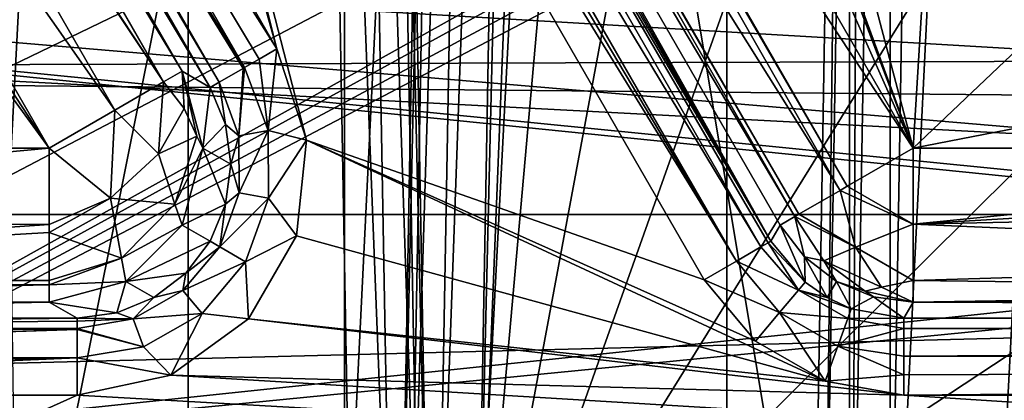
# Model space of a CAD drawing. Header units: millimetres. Extents: x -40 to 40, y -40 to 40.
# Tile 55 of 192: x -19.7 to -13.3, y -12.5 to -10.1. Entities that reach past the tile are written whole.
import ezdxf

# ---------------------------------------------------------------- set-up
doc = ezdxf.new("R2010")
doc.units = ezdxf.units.MM
doc.header["$LTSCALE"] = 8.749007
for name, color, linetype in [('1', 7, 'CONTINUOUS'), ('104', 7, 'CONTINUOUS'), ('109', 7, 'CONTINUOUS'), ('139', 7, 'CONTINUOUS'), ('16', 7, 'CONTINUOUS'), ('186', 7, 'CONTINUOUS'), ('191', 7, 'CONTINUOUS'), ('203', 7, 'CONTINUOUS'), ('204', 7, 'CONTINUOUS'), ('397', 7, 'CONTINUOUS'), ('398', 7, 'CONTINUOUS'), ('406', 7, 'CONTINUOUS'), ('409', 7, 'CONTINUOUS'), ('410', 7, 'CONTINUOUS'), ('48', 7, 'CONTINUOUS'), ('60', 7, 'CONTINUOUS'), ('648', 7, 'CONTINUOUS'), ('649', 7, 'CONTINUOUS'), ('671', 7, 'CONTINUOUS'), ('672', 7, 'CONTINUOUS'), ('673', 7, 'CONTINUOUS'), ('674', 7, 'CONTINUOUS'), ('690', 7, 'CONTINUOUS'), ('691', 7, 'CONTINUOUS'), ('692', 7, 'CONTINUOUS'), ('701', 7, 'CONTINUOUS'), ('788', 7, 'CONTINUOUS'), ('789', 7, 'CONTINUOUS'), ('796', 7, 'CONTINUOUS'), ('797', 7, 'CONTINUOUS'), ('798', 7, 'CONTINUOUS'), ('799', 7, 'CONTINUOUS'), ('801', 7, 'CONTINUOUS'), ('802', 7, 'CONTINUOUS'), ('803', 7, 'CONTINUOUS'), ('804', 7, 'CONTINUOUS')]:
    doc.layers.add(name, color=color, linetype=linetype)

msp = doc.modelspace()

# ---------------------------------------------------------------- linework, layer by layer
at = {"layer": '1', "linetype": 'CONTINUOUS'}
for points in [[(-11.4672, 37.7988), (-15.1168, 36.4929), (-15.116, -36.4932), (-11.4672, 37.7988)], [(-11.4666, -37.799), (-11.4672, 37.7988), (-15.116, -36.4932), (-11.4666, -37.799)], [(-15.1168, 36.4929), (-18.6204, 34.8358), (-18.6197, -34.8362), (-15.1168, 36.4929)], [(-15.116, -36.4932), (-15.1168, 36.4929), (-18.6197, -34.8362), (-15.116, -36.4932)], [(-18.6204, 34.8358), (-21.9451, 32.843), (-21.9445, -32.8434), (-18.6204, 34.8358)], [(-18.6197, -34.8362), (-18.6204, 34.8358), (-21.9445, -32.8434), (-18.6197, -34.8362)]]:
    msp.add_3dface(points, dxfattribs=at)
at = {"layer": '104', "linetype": 'CONTINUOUS'}
for points in [[(29.2335, -13.0155, -730), (30.4337, -9.8888, -730), (-30.4335, -9.8895, -730), (29.2335, -13.0155, -730)], [(-29.2331, -13.0163, -730), (29.2335, -13.0155, -730), (-30.4335, -9.8895, -730), (-29.2331, -13.0163, -730)]]:
    msp.add_3dface(points, dxfattribs=at)
at = {"layer": '109', "linetype": 'CONTINUOUS'}
for points in [[(-2.9282, -10.2915, -733), (-31.7401, -6.9868, -733), (-4.7685, -9.5787, -733), (-2.9282, -10.2915, -733)], [(-30.7984, -10.3781, -733), (-31.7401, -6.9868, -733), (-2.9282, -10.2915, -733), (-30.7984, -10.3781, -733)], [(-0.9877, -10.6543, -733), (-30.7984, -10.3781, -733), (-2.9282, -10.2915, -733), (-0.9877, -10.6543, -733)], [(-29.4959, -13.647, -733), (-30.7984, -10.3781, -733), (-0.9877, -10.6543, -733), (-29.4959, -13.647, -733)], [(0.9862, -10.6545, -733), (-29.4959, -13.647, -733), (-0.9877, -10.6543, -733), (0.9862, -10.6545, -733)], [(29.4957, -13.6475, -733), (-29.4959, -13.647, -733), (0.9862, -10.6545, -733), (29.4957, -13.6475, -733)]]:
    msp.add_3dface(points, dxfattribs=at)
at = {"layer": '139', "linetype": 'CONTINUOUS'}
for points in [[(-20.9482, -5.2112, -733), (-18.0438, -10.2417, -733), (-20.3714, -1.9113, -733), (-20.9482, -5.2112, -733)], [(-18.0438, -10.2417, -733), (-19.7007, -3.831, -733), (-20.3714, -1.9113, -733), (-18.0438, -10.2417, -733)], [(-19.5129, -4.3825, -733), (-19.7007, -3.831, -733), (-18.0438, -10.2417, -733), (-19.5129, -4.3825, -733)], [(-19.5129, -4.3825, -733), (-18.0438, -10.2417, -733), (-17.851, -10.8342, -733), (-19.5129, -4.3825, -733)], [(-15.2642, -11.7415, -733), (-19.5129, -4.3825, -733), (-17.851, -10.8342, -733), (-15.2642, -11.7415, -733)], [(-17.9164, -11.4559, -733), (-14.4783, -12.4009, -733), (-17.851, -10.8342, -733), (-17.9164, -11.4559, -733)], [(-14.9298, -12.1401, -733), (-15.2642, -11.7415, -733), (-17.851, -10.8342, -733), (-14.9298, -12.1401, -733)], [(-14.4783, -12.4009, -733), (-14.9298, -12.1401, -733), (-17.851, -10.8342, -733), (-14.4783, -12.4009, -733)], [(-18.2284, -11.9957, -733), (-14.4783, -12.4009, -733), (-17.9164, -11.4559, -733), (-18.2284, -11.9957, -733)], [(-18.7328, -12.3619, -733), (-13.9654, -12.4913, -733), (-18.2284, -11.9957, -733), (-18.7328, -12.3619, -733)], [(-13.9654, -12.4913, -733), (-14.4783, -12.4009, -733), (-18.2284, -11.9957, -733), (-13.9654, -12.4913, -733)], [(-19.3426, -12.4913, -733), (24.9125, -15, -733), (-18.7328, -12.3619, -733), (-19.3426, -12.4913, -733)], [(24.9125, -15, -733), (-13.9654, -12.4913, -733), (-18.7328, -12.3619, -733), (24.9125, -15, -733)], [(-24.9917, -12.4913, -733), (-24.9125, -15, -733), (-19.3426, -12.4913, -733), (-24.9917, -12.4913, -733)], [(-24.9125, -15, -733), (24.9125, -15, -733), (-19.3426, -12.4913, -733), (-24.9125, -15, -733)], [(-13.9654, -12.4913, -733), (24.9125, -15, -733), (13.9654, -12.4913, -733), (-13.9654, -12.4913, -733)]]:
    msp.add_3dface(points, dxfattribs=at)
at = {"layer": '16', "linetype": 'CONTINUOUS'}
for points in [[(-7.6293, -10.5706, -3.5), (-32.7611, -9.0945, -3.5), (-8.0908, -9.6649, -3.5), (-7.6293, -10.5706, -3.5)], [(-6.9103, -11.2896, -3.5), (-32.7611, -9.0945, -3.5), (-7.6293, -10.5706, -3.5), (-6.9103, -11.2896, -3.5)], [(-6.0041, -11.7512, -3.5), (-32.7611, -9.0945, -3.5), (-6.9103, -11.2896, -3.5), (-6.0041, -11.7512, -3.5)], [(-5, -11.9103, -3.5), (-32.7611, -9.0945, -3.5), (-6.0041, -11.7512, -3.5), (-5, -11.9103, -3.5)], [(-31.5859, -12.5831, -3.5), (-32.7611, -9.0945, -3.5), (-5, -11.9103, -3.5), (-31.5859, -12.5831, -3.5)], [(31.5856, -12.5838, -3.5), (-31.5859, -12.5831, -3.5), (-5, -11.9103, -3.5), (31.5856, -12.5838, -3.5)]]:
    msp.add_3dface(points, dxfattribs=at)
at = {"layer": '186', "linetype": 'CONTINUOUS'}
for points in [[(-29.2506, -11.205, -823.8044), (-29.4123, -10.048, -823.8246), (-2.4565, -1.9913, -823.9652), (-29.2506, -11.205, -823.8044)], [(-28.796, -12.2822, -823.7856), (-29.2506, -11.205, -823.8044), (-2.4565, -1.9913, -823.9652), (-28.796, -12.2822, -823.7856)], [(-28.0797, -13.2054, -823.7695), (-28.796, -12.2822, -823.7856), (-2.4565, -1.9913, -823.9652), (-28.0797, -13.2054, -823.7695)], [(-27.1505, -13.9127, -823.7572), (-28.0797, -13.2054, -823.7695), (-2.4565, -1.9913, -823.9652), (-27.1505, -13.9127, -823.7572)], [(-26.0706, -14.3571, -823.7494), (-27.1505, -13.9127, -823.7572), (-2.4565, -1.9913, -823.9652), (-26.0706, -14.3571, -823.7494)], [(-24.9125, -14.5088, -823.7467), (-26.0706, -14.3571, -823.7494), (-2.4565, -1.9913, -823.9652), (-24.9125, -14.5088, -823.7467)], [(-2.2089, -2.0569, -823.9641), (-24.9125, -14.5088, -823.7467), (-2.4565, -1.9913, -823.9652), (-2.2089, -2.0569, -823.9641)], [(-2.0265, -2.2362, -823.961), (-24.9125, -14.5088, -823.7467), (-2.2089, -2.0569, -823.9641), (-2.0265, -2.2362, -823.961)], [(-1.9566, -2.4826, -823.9567), (-24.9125, -14.5088, -823.7467), (-2.0265, -2.2362, -823.961), (-1.9566, -2.4826, -823.9567)], [(-1.7467, -14.5087, -823.7467), (-24.9125, -14.5088, -823.7467), (-1.9566, -2.4826, -823.9567), (-1.7467, -14.5087, -823.7467)]]:
    msp.add_3dface(points, dxfattribs=at)
at = {"layer": '191', "linetype": 'CONTINUOUS'}
for points in [[(-29.4123, -10.048, -821.1754), (-29.2508, -11.2046, -821.1956), (-17.7718, -2.286, -821.0399), (-29.4123, -10.048, -821.1754)], [(-29.2508, -11.2046, -821.1956), (-28.7971, -12.2804, -821.2144), (-17.7718, -2.286, -821.0399), (-29.2508, -11.2046, -821.1956)], [(-28.7971, -12.2804, -821.2144), (-28.0818, -13.2034, -821.2305), (-17.7718, -2.286, -821.0399), (-28.7971, -12.2804, -821.2144)], [(-28.0818, -13.2034, -821.2305), (-27.1523, -13.9117, -821.2428), (-17.7718, -2.286, -821.0399), (-28.0818, -13.2034, -821.2305)], [(-27.1523, -13.9117, -821.2428), (-26.0711, -14.357, -821.2506), (-17.7718, -2.286, -821.0399), (-27.1523, -13.9117, -821.2428)], [(-17.7718, -2.286, -821.0399), (-26.0711, -14.357, -821.2506), (-17.5509, -14.5087, -821.2533), (-17.7718, -2.286, -821.0399)]]:
    msp.add_3dface(points, dxfattribs=at)
at = {"layer": '203', "linetype": 'CONTINUOUS'}
for points in [[(-19.7303, -14.5087, -744.0187), (-19.8952, -2.2861, -745.4113), (-17.2722, -2.286, -820.5225), (-19.7303, -14.5087, -744.0187)], [(-17.0513, -14.5087, -820.7359), (-19.7303, -14.5087, -744.0187), (-17.2722, -2.286, -820.5225), (-17.0513, -14.5087, -820.7359)]]:
    msp.add_3dface(points, dxfattribs=at)
at = {"layer": '204', "linetype": 'CONTINUOUS'}
for points in [[(-17.7718, -2.286, -821.0399), (-17.2958, -14.5121, -821.1834), (-17.5169, -2.2827, -820.9699), (-17.7718, -2.286, -821.0399)], [(-17.7718, -2.286, -821.0399), (-17.5509, -14.5087, -821.2533), (-17.2958, -14.5121, -821.1834), (-17.7718, -2.286, -821.0399)], [(-17.2958, -14.5121, -821.1834), (-17.1122, -14.5121, -820.9932), (-17.5169, -2.2827, -820.9699), (-17.2958, -14.5121, -821.1834)], [(-17.5169, -2.2827, -820.9699), (-17.1122, -14.5121, -820.9932), (-17.3331, -2.2827, -820.7795), (-17.5169, -2.2827, -820.9699)], [(-17.1122, -14.5121, -820.9932), (-17.0513, -14.5087, -820.7359), (-17.3331, -2.2827, -820.7795), (-17.1122, -14.5121, -820.9932)], [(-17.0513, -14.5087, -820.7359), (-17.2722, -2.286, -820.5225), (-17.3331, -2.2827, -820.7795), (-17.0513, -14.5087, -820.7359)]]:
    msp.add_3dface(points, dxfattribs=at)
at = {"layer": '397', "linetype": 'CONTINUOUS'}
for points in [[(-16.921, 0, -743.7601), (-17.2442, -14.5087, -743.7641), (-16.9819, 0, -744.0174), (-16.921, 0, -743.7601)], [(-17.1833, -14.5121, -743.5068), (-17.2442, -14.5087, -743.7641), (-16.921, 0, -743.7601), (-17.1833, -14.5121, -743.5068)], [(-16.9996, -14.5121, -743.3166), (-17.1833, -14.5121, -743.5068), (-16.7373, 0, -743.5699), (-16.9996, -14.5121, -743.3166)], [(-16.7373, 0, -743.5699), (-17.1833, -14.5121, -743.5068), (-16.921, 0, -743.7601), (-16.7373, 0, -743.5699)], [(-16.7446, -14.5087, -743.2467), (-16.9996, -14.5121, -743.3166), (-16.4823, 0, -743.5), (-16.7446, -14.5087, -743.2467)], [(-16.4823, 0, -743.5), (-16.9996, -14.5121, -743.3166), (-16.7373, 0, -743.5699), (-16.4823, 0, -743.5)]]:
    msp.add_3dface(points, dxfattribs=at)
at = {"layer": '398', "linetype": 'CONTINUOUS'}
for points in [[(-16.7446, -14.5087, -743.2467), (-16.4823, 0, -743.5), (-16.3951, 0, -743.5), (-16.7446, -14.5087, -743.2467)], [(-16.2382, -1.8061, -743.4685), (-16.7446, -14.5087, -743.2467), (-16.3951, 0, -743.5), (-16.2382, -1.8061, -743.4685)], [(-15.7701, -3.5571, -743.4379), (-16.7446, -14.5087, -743.2467), (-16.2382, -1.8061, -743.4685), (-15.7701, -3.5571, -743.4379)], [(-15.0053, -5.1992, -743.4092), (-16.7446, -14.5087, -743.2467), (-15.7701, -3.5571, -743.4379), (-15.0053, -5.1992, -743.4092)], [(-13.9667, -6.6842, -743.3833), (-16.7446, -14.5087, -743.2467), (-15.0053, -5.1992, -743.4092), (-13.9667, -6.6842, -743.3833)], [(-12.6853, -7.9667, -743.3609), (-16.7446, -14.5087, -743.2467), (-13.9667, -6.6842, -743.3833), (-12.6853, -7.9667, -743.3609)], [(-11.1997, -9.0076, -743.3428), (-16.7446, -14.5087, -743.2467), (-12.6853, -7.9667, -743.3609), (-11.1997, -9.0076, -743.3428)], [(-9.5571, -9.774, -743.3294), (-16.7446, -14.5087, -743.2467), (-11.1997, -9.0076, -743.3428), (-9.5571, -9.774, -743.3294)], [(-7.8062, -10.2434, -743.3212), (-16.7446, -14.5087, -743.2467), (-9.5571, -9.774, -743.3294), (-7.8062, -10.2434, -743.3212)], [(7.8062, -10.2434, -743.3212), (-16.7446, -14.5087, -743.2467), (6, -10.4016, -743.3184), (7.8062, -10.2434, -743.3212)], [(16.7446, -14.5087, -743.2467), (-16.7446, -14.5087, -743.2467), (7.8062, -10.2434, -743.3212), (16.7446, -14.5087, -743.2467)], [(-6, -10.4016, -743.3184), (-16.7446, -14.5087, -743.2467), (-7.8062, -10.2434, -743.3212), (-6, -10.4016, -743.3184)], [(6, -10.4016, -743.3184), (-16.7446, -14.5087, -743.2467), (-6, -10.4016, -743.3184), (6, -10.4016, -743.3184)]]:
    msp.add_3dface(points, dxfattribs=at)
at = {"layer": '406', "linetype": 'CONTINUOUS'}
for points in [[(-14.0554, -14.5087, -821.2533), (14.0554, -14.5087, -821.2533), (-13.8109, 0, -821), (-14.0554, -14.5087, -821.2533)], [(14.0554, -14.5087, -821.2533), (13.8109, 0, -821), (-13.8109, 0, -821), (14.0554, -14.5087, -821.2533)]]:
    msp.add_3dface(points, dxfattribs=at)
at = {"layer": '409', "linetype": 'CONTINUOUS'}
for points in [[(-14.5551, -14.5087, -820.7708), (-14.4825, -14.5117, -821.0134), (-14.3105, 0, -820.5175), (-14.5551, -14.5087, -820.7708)], [(-14.4825, -14.5117, -821.0134), (-14.3004, -14.5117, -821.1892), (-14.2379, 0, -820.7601), (-14.4825, -14.5117, -821.0134)], [(-14.3105, 0, -820.5175), (-14.4825, -14.5117, -821.0134), (-14.2379, 0, -820.7601), (-14.3105, 0, -820.5175)], [(-14.3004, -14.5117, -821.1892), (-14.0554, -14.5087, -821.2533), (-14.0558, 0, -820.9359), (-14.3004, -14.5117, -821.1892)], [(-14.2379, 0, -820.7601), (-14.3004, -14.5117, -821.1892), (-14.0558, 0, -820.9359), (-14.2379, 0, -820.7601)], [(-14.0554, -14.5087, -821.2533), (-13.8109, 0, -821), (-14.0558, 0, -820.9359), (-14.0554, -14.5087, -821.2533)]]:
    msp.add_3dface(points, dxfattribs=at)
at = {"layer": '410', "linetype": 'CONTINUOUS'}
for points in [[(-16.9819, 0, -744.0174), (-17.2442, -14.5087, -743.7641), (-14.5551, -14.5087, -820.7708), (-16.9819, 0, -744.0174)], [(-16.9819, 0, -744.0174), (-14.5551, -14.5087, -820.7708), (-14.3105, 0, -820.5175), (-16.9819, 0, -744.0174)]]:
    msp.add_3dface(points, dxfattribs=at)
at = {"layer": '48', "linetype": 'CONTINUOUS'}
for points in [[(-36.0695, -11.3179, -14), (-37.0296, -7.6101, -14), (-0.8316, -7.9029, -14), (-36.0695, -11.3179, -14)], [(0.8299, -7.9031, -14), (-36.0695, -11.3179, -14), (-0.8316, -7.9029, -14), (0.8299, -7.9031, -14)], [(36.0693, -11.3184, -14), (-36.0695, -11.3179, -14), (0.8299, -7.9031, -14), (36.0693, -11.3184, -14)], [(36.0693, -11.3184, -14), (-34.7395, -14.9087, -14), (-36.0695, -11.3179, -14), (36.0693, -11.3184, -14)], [(36.0693, -11.3184, -14), (34.7392, -14.9093, -14), (-34.7395, -14.9087, -14), (36.0693, -11.3184, -14)]]:
    msp.add_3dface(points, dxfattribs=at)
at = {"layer": '60', "linetype": 'CONTINUOUS'}
for points in [[(-14.3201, 32.1649, -11.5), (-14.3194, -32.1653, -11.5), (-10.88, 33.4854, -11.5), (-14.3201, 32.1649, -11.5)], [(-14.3194, -32.1653, -11.5), (-10.8792, -33.4857, -11.5), (-10.88, 33.4854, -11.5), (-14.3194, -32.1653, -11.5)], [(-17.6035, 30.492, -11.5), (-17.6029, -30.4924, -11.5), (-14.3201, 32.1649, -11.5), (-17.6035, 30.492, -11.5)], [(-17.6029, -30.4924, -11.5), (-14.3194, -32.1653, -11.5), (-14.3201, 32.1649, -11.5), (-17.6029, -30.4924, -11.5)], [(-20.6948, 28.4846, -11.5), (-20.6939, -28.4853, -11.5), (-17.6035, 30.492, -11.5), (-20.6948, 28.4846, -11.5)], [(-20.6939, -28.4853, -11.5), (-17.6029, -30.4924, -11.5), (-17.6035, 30.492, -11.5), (-20.6939, -28.4853, -11.5)]]:
    msp.add_3dface(points, dxfattribs=at)
at = {"layer": '648', "linetype": 'CONTINUOUS'}
for points in [[(-17.5297, -2.7298, -740.5), (-18.0882, -3.6402, -740.5), (-13.9046, -10.8864, -740.5), (-17.5297, -2.7298, -740.5)], [(-16.7022, -3.5402, -740.5), (-17.5297, -2.7298, -740.5), (-13.9046, -10.8864, -740.5), (-16.7022, -3.5402, -740.5)], [(-15.9762, -5.2484, -740.5), (-16.7022, -3.5402, -740.5), (-13.9046, -10.8864, -740.5), (-15.9762, -5.2484, -740.5)], [(-14.9796, -6.8145, -740.5), (-15.9762, -5.2484, -740.5), (-13.9046, -10.8864, -740.5), (-14.9796, -6.8145, -740.5)], [(-13.7402, -8.1951, -740.5), (-14.9796, -6.8145, -740.5), (-13.9046, -10.8864, -740.5), (-13.7402, -8.1951, -740.5)], [(-12.291, -9.3538, -740.5), (-13.7402, -8.1951, -740.5), (-13.9046, -10.8864, -740.5), (-12.291, -9.3538, -740.5)], [(-10.6718, -10.2589, -740.5), (-12.291, -9.3538, -740.5), (-13.9046, -10.8864, -740.5), (-10.6718, -10.2589, -740.5)], [(-8.9252, -10.8864, -740.5), (-10.6718, -10.2589, -740.5), (-13.9046, -10.8864, -740.5), (-8.9252, -10.8864, -740.5)]]:
    msp.add_3dface(points, dxfattribs=at)
at = {"layer": '649', "linetype": 'CONTINUOUS'}
for points in [[(-8.9252, -11.0849, -740.4801), (-8.9252, -10.8864, -740.5), (-13.9046, -11.3813, -740.3689), (-8.9252, -11.0849, -740.4801)], [(-8.9252, -10.8864, -740.5), (-13.9046, -10.8864, -740.5), (-13.9046, -11.3813, -740.3689), (-8.9252, -10.8864, -740.5)], [(-8.9252, -11.2757, -740.4211), (-8.9252, -11.0849, -740.4801), (-13.9046, -11.3813, -740.3689), (-8.9252, -11.2757, -740.4211)], [(-8.9252, -11.5977, -740.2029), (-8.9252, -11.2757, -740.4211), (-13.9046, -11.3813, -740.3689), (-8.9252, -11.5977, -740.2029)], [(-13.9046, -11.7465, -740.01), (-8.9252, -11.5977, -740.2029), (-13.9046, -11.3813, -740.3689), (-13.9046, -11.7465, -740.01)], [(-8.9252, -11.807, -739.8905), (-8.9252, -11.5977, -740.2029), (-13.9046, -11.7465, -740.01), (-8.9252, -11.807, -739.8905)], [(-13.9046, -11.8862, -739.5175), (-8.9252, -11.807, -739.8905), (-13.9046, -11.7465, -740.01), (-13.9046, -11.8862, -739.5175)], [(-8.9252, -11.8642, -739.7093), (-8.9252, -11.807, -739.8905), (-13.9046, -11.8862, -739.5175), (-8.9252, -11.8642, -739.7093)], [(-8.9252, -11.8862, -739.5175), (-8.9252, -11.8642, -739.7093), (-13.9046, -11.8862, -739.5175), (-8.9252, -11.8862, -739.5175)]]:
    msp.add_3dface(points, dxfattribs=at)
at = {"layer": '671', "linetype": 'CONTINUOUS'}
for points in [[(-13.9046, -10.8864, -740.5), (-18.0882, -3.6402, -740.5), (-18.5171, -3.8878, -740.3688), (-13.9046, -10.8864, -740.5)], [(-18.545, -3.9039, -740.3496), (-18.8331, -4.0702, -740.0102), (-14.3799, -11.1608, -740.3359), (-18.545, -3.9039, -740.3496)], [(-18.5171, -3.8878, -740.3688), (-18.545, -3.9039, -740.3496), (-14.3335, -11.134, -740.3688), (-18.5171, -3.8878, -740.3688)], [(-14.3335, -11.134, -740.3688), (-18.545, -3.9039, -740.3496), (-14.3799, -11.1608, -740.3359), (-14.3335, -11.134, -740.3688)], [(-13.9046, -10.8864, -740.5), (-18.5171, -3.8878, -740.3688), (-14.3335, -11.134, -740.3688), (-13.9046, -10.8864, -740.5)], [(-18.8485, -4.0791, -739.9788), (-18.9541, -4.1401, -739.5175), (-14.674, -11.3306, -739.9592), (-18.8485, -4.0791, -739.9788)], [(-18.8331, -4.0702, -740.0102), (-18.8485, -4.0791, -739.9788), (-14.6495, -11.3164, -740.0101), (-18.8331, -4.0702, -740.0102)], [(-14.6495, -11.3164, -740.0101), (-18.8485, -4.0791, -739.9788), (-14.674, -11.3306, -739.9592), (-14.6495, -11.3164, -740.0101)], [(-14.3799, -11.1608, -740.3359), (-18.8331, -4.0702, -740.0102), (-14.6495, -11.3164, -740.0101), (-14.3799, -11.1608, -740.3359)], [(-14.674, -11.3306, -739.9592), (-18.9541, -4.1401, -739.5175), (-14.7705, -11.3863, -739.5175), (-14.674, -11.3306, -739.9592)]]:
    msp.add_3dface(points, dxfattribs=at)
at = {"layer": '672', "linetype": 'CONTINUOUS'}
for points in [[(-13.9046, -11.3813, -740.3689), (-13.9046, -10.8864, -740.5), (-14.3335, -11.134, -740.3688), (-13.9046, -11.3813, -740.3689)], [(-13.9046, -11.3813, -740.3689), (-14.3335, -11.134, -740.3688), (-14.3799, -11.1608, -740.3359), (-13.9046, -11.3813, -740.3689)], [(-14.3799, -11.1608, -740.3359), (-14.6495, -11.3164, -740.0101), (-14.2796, -11.5306, -740.1666), (-14.3799, -11.1608, -740.3359)], [(-13.9046, -11.3813, -740.3689), (-14.3799, -11.1608, -740.3359), (-14.2796, -11.5306, -740.1666), (-13.9046, -11.3813, -740.3689)], [(-14.674, -11.3306, -739.9592), (-14.7705, -11.3863, -739.5175), (-14.6116, -11.5934, -739.5195), (-14.674, -11.3306, -739.9592)], [(-14.6495, -11.3164, -740.0101), (-14.674, -11.3306, -739.9592), (-14.2796, -11.5306, -740.1666), (-14.6495, -11.3164, -740.0101)], [(-14.4859, -11.6193, -739.8536), (-14.674, -11.3306, -739.9592), (-14.6116, -11.5934, -739.5195), (-14.4859, -11.6193, -739.8536)], [(-14.2796, -11.5306, -740.1666), (-14.674, -11.3306, -739.9592), (-14.4859, -11.6193, -739.8536), (-14.2796, -11.5306, -740.1666)], [(-13.9046, -11.7465, -740.01), (-13.9046, -11.3813, -740.3689), (-14.2796, -11.5306, -740.1666), (-13.9046, -11.7465, -740.01)], [(-14.1107, -11.7898, -739.8759), (-14.2796, -11.5306, -740.1666), (-14.4859, -11.6193, -739.8536), (-14.1107, -11.7898, -739.8759)], [(-14.1107, -11.7898, -739.8759), (-13.9046, -11.7465, -740.01), (-14.2796, -11.5306, -740.1666), (-14.1107, -11.7898, -739.8759)], [(-14.4045, -11.7522, -739.5202), (-14.4859, -11.6193, -739.8536), (-14.6116, -11.5934, -739.5195), (-14.4045, -11.7522, -739.5202)], [(-14.2163, -11.8155, -739.699), (-14.1107, -11.7898, -739.8759), (-14.4859, -11.6193, -739.8536), (-14.2163, -11.8155, -739.699)], [(-14.2163, -11.8155, -739.699), (-14.4859, -11.6193, -739.8536), (-14.4045, -11.7522, -739.5202), (-14.2163, -11.8155, -739.699)], [(-14.1634, -11.8521, -739.5195), (-14.2163, -11.8155, -739.699), (-14.4045, -11.7522, -739.5202), (-14.1634, -11.8521, -739.5195)], [(-13.9046, -11.8862, -739.5175), (-13.9046, -11.7465, -740.01), (-14.1107, -11.7898, -739.8759), (-13.9046, -11.8862, -739.5175)], [(-13.9046, -11.8862, -739.5175), (-14.1107, -11.7898, -739.8759), (-14.2163, -11.8155, -739.699), (-13.9046, -11.8862, -739.5175)], [(-13.9046, -11.8862, -739.5175), (-14.2163, -11.8155, -739.699), (-14.1634, -11.8521, -739.5195), (-13.9046, -11.8862, -739.5175)]]:
    msp.add_3dface(points, dxfattribs=at)
at = {"layer": '673', "linetype": 'CONTINUOUS'}
for points in [[(-14.6083, -11.7573, -733.4901), (-14.7705, -11.3863, -739.5175), (-14.8313, -11.4915, -733.4913), (-14.6083, -11.7573, -733.4901)], [(-14.6116, -11.5934, -739.5195), (-14.7705, -11.3863, -739.5175), (-14.6083, -11.7573, -733.4901), (-14.6116, -11.5934, -739.5195)], [(-14.4653, -11.8575, -733.4899), (-14.6116, -11.5934, -739.5195), (-14.6083, -11.7573, -733.4901), (-14.4653, -11.8575, -733.4899)], [(-14.4045, -11.7522, -739.5202), (-14.6116, -11.5934, -739.5195), (-14.4653, -11.8575, -733.4899), (-14.4045, -11.7522, -739.5202)], [(-14.3074, -11.9312, -733.4901), (-14.4045, -11.7522, -739.5202), (-14.4653, -11.8575, -733.4899), (-14.3074, -11.9312, -733.4901)], [(-14.1634, -11.8521, -739.5195), (-14.4045, -11.7522, -739.5202), (-14.3074, -11.9312, -733.4901), (-14.1634, -11.8521, -739.5195)], [(-13.9654, -11.9914, -733.4913), (-14.1634, -11.8521, -739.5195), (-14.3074, -11.9312, -733.4901), (-13.9654, -11.9914, -733.4913)], [(-13.9046, -11.8862, -739.5175), (-14.1634, -11.8521, -739.5195), (-13.9654, -11.9914, -733.4913), (-13.9046, -11.8862, -739.5175)]]:
    msp.add_3dface(points, dxfattribs=at)
at = {"layer": '674', "linetype": 'CONTINUOUS'}
for points in [[(-13.9046, -11.8862, -739.5175), (-13.9654, -11.9914, -733.4913), (13.9654, -11.9914, -733.4913), (-13.9046, -11.8862, -739.5175)], [(-8.9252, -11.8862, -739.5175), (-13.9046, -11.8862, -739.5175), (13.9654, -11.9914, -733.4913), (-8.9252, -11.8862, -739.5175)]]:
    msp.add_3dface(points, dxfattribs=at)
at = {"layer": '690', "linetype": 'CONTINUOUS'}
for points in [[(13.9654, -12.0117, -733.3589), (13.9654, -11.9914, -733.4913), (-13.9654, -12.0588, -733.2491), (13.9654, -12.0117, -733.3589)], [(13.9654, -11.9914, -733.4913), (-13.9654, -11.9914, -733.4913), (-13.9654, -12.0588, -733.2491), (13.9654, -11.9914, -733.4913)], [(13.9654, -12.0648, -733.2391), (13.9654, -12.0117, -733.3589), (-13.9654, -12.0588, -733.2491), (13.9654, -12.0648, -733.2391)], [(-13.9654, -12.2379, -733.069), (13.9654, -12.0648, -733.2391), (-13.9654, -12.0588, -733.2491), (-13.9654, -12.2379, -733.069)], [(13.9654, -12.2481, -733.0632), (13.9654, -12.0648, -733.2391), (-13.9654, -12.2379, -733.069), (13.9654, -12.2481, -733.0632)], [(-13.9654, -12.3586, -733.0179), (13.9654, -12.2481, -733.0632), (-13.9654, -12.2379, -733.069), (-13.9654, -12.3586, -733.0179)], [(-13.9654, -12.4913, -733), (13.9654, -12.2481, -733.0632), (-13.9654, -12.3586, -733.0179), (-13.9654, -12.4913, -733)], [(-13.9654, -12.4913, -733), (13.9654, -12.4913, -733), (13.9654, -12.2481, -733.0632), (-13.9654, -12.4913, -733)]]:
    msp.add_3dface(points, dxfattribs=at)
at = {"layer": '691', "linetype": 'CONTINUOUS'}
for points in [[(-14.8948, -11.5282, -733.2391), (-14.6515, -11.8087, -733.2496), (-14.8488, -11.5016, -733.3589), (-14.8948, -11.5282, -733.2391)], [(-14.6083, -11.7573, -733.4901), (-14.8313, -11.4915, -733.4913), (-14.8488, -11.5016, -733.3589), (-14.6083, -11.7573, -733.4901)], [(-14.6515, -11.8087, -733.2496), (-14.6083, -11.7573, -733.4901), (-14.8488, -11.5016, -733.3589), (-14.6515, -11.8087, -733.2496)], [(-15.0535, -11.6198, -733.0632), (-14.6515, -11.8087, -733.2496), (-14.8948, -11.5282, -733.2391), (-15.0535, -11.6198, -733.0632)], [(-15.2642, -11.7415, -733), (-14.7742, -11.9549, -733.0624), (-15.0535, -11.6198, -733.0632), (-15.2642, -11.7415, -733)], [(-14.7742, -11.9549, -733.0624), (-14.6515, -11.8087, -733.2496), (-15.0535, -11.6198, -733.0632), (-14.7742, -11.9549, -733.0624)], [(-15.2642, -11.7415, -733), (-14.9298, -12.1401, -733), (-14.7742, -11.9549, -733.0624), (-15.2642, -11.7415, -733)], [(-14.4653, -11.8575, -733.4899), (-14.6083, -11.7573, -733.4901), (-14.6515, -11.8087, -733.2496), (-14.4653, -11.8575, -733.4899)], [(-14.7742, -11.9549, -733.0624), (-14.3303, -11.9942, -733.2496), (-14.6515, -11.8087, -733.2496), (-14.7742, -11.9549, -733.0624)], [(-14.3074, -11.9312, -733.4901), (-14.4653, -11.8575, -733.4899), (-14.6515, -11.8087, -733.2496), (-14.3074, -11.9312, -733.4901)], [(-14.3303, -11.9942, -733.2496), (-14.3074, -11.9312, -733.4901), (-14.6515, -11.8087, -733.2496), (-14.3303, -11.9942, -733.2496)], [(-14.9298, -12.1401, -733), (-14.4783, -12.4009, -733), (-14.7742, -11.9549, -733.0624), (-14.9298, -12.1401, -733)], [(-14.3956, -12.1736, -733.0624), (-14.3303, -11.9942, -733.2496), (-14.7742, -11.9549, -733.0624), (-14.3956, -12.1736, -733.0624)], [(-14.4783, -12.4009, -733), (-14.3956, -12.1736, -733.0624), (-14.7742, -11.9549, -733.0624), (-14.4783, -12.4009, -733)], [(-13.9654, -11.9914, -733.4913), (-14.3074, -11.9312, -733.4901), (-14.3303, -11.9942, -733.2496), (-13.9654, -11.9914, -733.4913)], [(-14.3956, -12.1736, -733.0624), (-13.9654, -12.0588, -733.2491), (-14.3303, -11.9942, -733.2496), (-14.3956, -12.1736, -733.0624)], [(-13.9654, -12.0588, -733.2491), (-13.9654, -11.9914, -733.4913), (-14.3303, -11.9942, -733.2496), (-13.9654, -12.0588, -733.2491)], [(-13.9654, -12.2379, -733.069), (-13.9654, -12.0588, -733.2491), (-14.3956, -12.1736, -733.0624), (-13.9654, -12.2379, -733.069)], [(-14.4783, -12.4009, -733), (-13.9654, -12.3586, -733.0179), (-14.3956, -12.1736, -733.0624), (-14.4783, -12.4009, -733)], [(-13.9654, -12.3586, -733.0179), (-13.9654, -12.2379, -733.069), (-14.3956, -12.1736, -733.0624), (-13.9654, -12.3586, -733.0179)], [(-14.4783, -12.4009, -733), (-13.9654, -12.4913, -733), (-13.9654, -12.3586, -733.0179), (-14.4783, -12.4009, -733)]]:
    msp.add_3dface(points, dxfattribs=at)
at = {"layer": '692', "linetype": 'CONTINUOUS'}
for points in [[(-14.8313, -11.4915, -733.4913), (-19.08, -4.1326, -733.4913), (-19.1383, -4.1663, -733.2491), (-14.8313, -11.4915, -733.4913)], [(-19.2934, -4.2558, -733.069), (-14.8948, -11.5282, -733.2391), (-19.1383, -4.1663, -733.2491), (-19.2934, -4.2558, -733.069)], [(-14.8948, -11.5282, -733.2391), (-14.8488, -11.5016, -733.3589), (-19.1383, -4.1663, -733.2491), (-14.8948, -11.5282, -733.2391)], [(-14.8488, -11.5016, -733.3589), (-14.8313, -11.4915, -733.4913), (-19.1383, -4.1663, -733.2491), (-14.8488, -11.5016, -733.3589)], [(-19.398, -4.3161, -733.0179), (-15.0535, -11.6198, -733.0632), (-19.3031, -4.2614, -733.0626), (-19.398, -4.3161, -733.0179)], [(-19.3031, -4.2614, -733.0626), (-15.0535, -11.6198, -733.0632), (-19.2934, -4.2558, -733.069), (-19.3031, -4.2614, -733.0626)], [(-15.0535, -11.6198, -733.0632), (-14.8948, -11.5282, -733.2391), (-19.2934, -4.2558, -733.069), (-15.0535, -11.6198, -733.0632)], [(-19.5129, -4.3825, -733), (-15.0535, -11.6198, -733.0632), (-19.398, -4.3161, -733.0179), (-19.5129, -4.3825, -733)], [(-19.5129, -4.3825, -733), (-15.2642, -11.7415, -733), (-15.0535, -11.6198, -733.0632), (-19.5129, -4.3825, -733)]]:
    msp.add_3dface(points, dxfattribs=at)
at = {"layer": '701', "linetype": 'CONTINUOUS'}
for points in [[(-19.017, -4.1363, -736.5056), (-19.08, -4.1326, -733.4913), (-14.8313, -11.4915, -733.4913), (-19.017, -4.1363, -736.5056)], [(-18.9541, -4.1401, -739.5175), (-19.017, -4.1363, -736.5056), (-14.8313, -11.4915, -733.4913), (-18.9541, -4.1401, -739.5175)], [(-14.7705, -11.3863, -739.5175), (-18.9541, -4.1401, -739.5175), (-14.8313, -11.4915, -733.4913), (-14.7705, -11.3863, -739.5175)]]:
    msp.add_3dface(points, dxfattribs=at)
at = {"layer": '788', "linetype": 'CONTINUOUS'}
for points in [[(-18.1001, -10.7725, -733.0603), (-18.0438, -10.2417, -733), (-18.1588, -10.3081, -733.0179), (-18.1001, -10.7725, -733.0603)], [(-17.851, -10.8342, -733), (-18.0438, -10.2417, -733), (-18.1001, -10.7725, -733.0603), (-17.851, -10.8342, -733)], [(-18.2536, -10.3628, -733.0626), (-18.1001, -10.7725, -733.0603), (-18.1588, -10.3081, -733.0179), (-18.2536, -10.3628, -733.0626)], [(-18.419, -10.4583, -733.2505), (-18.29, -10.8061, -733.2465), (-18.2633, -10.3684, -733.069), (-18.419, -10.4583, -733.2505)], [(-18.1001, -10.7725, -733.0603), (-18.2536, -10.3628, -733.0626), (-18.29, -10.8061, -733.2465), (-18.1001, -10.7725, -733.0603)], [(-18.29, -10.8061, -733.2465), (-18.2536, -10.3628, -733.0626), (-18.2633, -10.3684, -733.069), (-18.29, -10.8061, -733.2465)], [(-18.3767, -10.7329, -733.4877), (-18.419, -10.4583, -733.2505), (-18.4767, -10.4917, -733.4913), (-18.3767, -10.7329, -733.4877)], [(-18.29, -10.8061, -733.2465), (-18.419, -10.4583, -733.2505), (-18.3767, -10.7329, -733.4877), (-18.29, -10.8061, -733.2465)], [(-18.3425, -10.9916, -733.4849), (-18.29, -10.8061, -733.2465), (-18.3767, -10.7329, -733.4877), (-18.3425, -10.9916, -733.4849)], [(-18.2884, -11.1776, -733.2439), (-18.29, -10.8061, -733.2465), (-18.3425, -10.9916, -733.4849), (-18.2884, -11.1776, -733.2439)], [(-18.2884, -11.1776, -733.2439), (-18.1001, -10.7725, -733.0603), (-18.29, -10.8061, -733.2465), (-18.2884, -11.1776, -733.2439)], [(-18.0974, -11.2112, -733.0589), (-18.1001, -10.7725, -733.0603), (-18.2884, -11.1776, -733.2439), (-18.0974, -11.2112, -733.0589)], [(-18.0974, -11.2112, -733.0589), (-17.851, -10.8342, -733), (-18.1001, -10.7725, -733.0603), (-18.0974, -11.2112, -733.0589)], [(-17.9164, -11.4559, -733), (-17.851, -10.8342, -733), (-18.0974, -11.2112, -733.0589), (-17.9164, -11.4559, -733)], [(-18.3766, -11.2509, -733.4831), (-18.2884, -11.1776, -733.2439), (-18.3425, -10.9916, -733.4849), (-18.3766, -11.2509, -733.4831)], [(-18.415, -11.5271, -733.243), (-18.0974, -11.2112, -733.0589), (-18.2884, -11.1776, -733.2439), (-18.415, -11.5271, -733.243)], [(-18.415, -11.5271, -733.243), (-18.2884, -11.1776, -733.2439), (-18.3766, -11.2509, -733.4831), (-18.415, -11.5271, -733.243)], [(-18.4765, -11.492, -733.4826), (-18.415, -11.5271, -733.243), (-18.3766, -11.2509, -733.4831), (-18.4765, -11.492, -733.4826)], [(-18.2467, -11.6243, -733.0584), (-18.0974, -11.2112, -733.0589), (-18.415, -11.5271, -733.243), (-18.2467, -11.6243, -733.0584)], [(-18.2467, -11.6243, -733.0584), (-17.9164, -11.4559, -733), (-18.0974, -11.2112, -733.0589), (-18.2467, -11.6243, -733.0584)], [(-18.2284, -11.9957, -733), (-17.9164, -11.4559, -733), (-18.2467, -11.6243, -733.0584), (-18.2284, -11.9957, -733)], [(-18.6352, -11.6987, -733.4832), (-18.415, -11.5271, -733.243), (-18.4765, -11.492, -733.4826), (-18.6352, -11.6987, -733.4832)], [(-18.6544, -11.8116, -733.2439), (-18.2467, -11.6243, -733.0584), (-18.415, -11.5271, -733.243), (-18.6544, -11.8116, -733.2439)], [(-18.6544, -11.8116, -733.2439), (-18.415, -11.5271, -733.243), (-18.6352, -11.6987, -733.4832), (-18.6544, -11.8116, -733.2439)], [(-18.5298, -11.9602, -733.0589), (-18.2467, -11.6243, -733.0584), (-18.6544, -11.8116, -733.2439), (-18.5298, -11.9602, -733.0589)], [(-18.5298, -11.9602, -733.0589), (-18.2284, -11.9957, -733), (-18.2467, -11.6243, -733.0584), (-18.5298, -11.9602, -733.0589)], [(-18.8422, -11.8575, -733.4849), (-18.6544, -11.8116, -733.2439), (-18.6352, -11.6987, -733.4832), (-18.8422, -11.8575, -733.4849)], [(-18.977, -11.996, -733.2465), (-18.5298, -11.9602, -733.0589), (-18.6544, -11.8116, -733.2439), (-18.977, -11.996, -733.2465)], [(-18.977, -11.996, -733.2465), (-18.6544, -11.8116, -733.2439), (-18.8422, -11.8575, -733.4849), (-18.977, -11.996, -733.2465)], [(-19.0832, -11.9573, -733.4877), (-18.977, -11.996, -733.2465), (-18.8422, -11.8575, -733.4849), (-19.0832, -11.9573, -733.4877)], [(-19.3426, -11.9914, -733.4913), (-18.977, -11.996, -733.2465), (-19.0832, -11.9573, -733.4877), (-19.3426, -11.9914, -733.4913)], [(-18.9111, -12.1772, -733.0603), (-18.5298, -11.9602, -733.0589), (-18.977, -11.996, -733.2465), (-18.9111, -12.1772, -733.0603)], [(-18.9111, -12.1772, -733.0603), (-18.7328, -12.3619, -733), (-18.5298, -11.9602, -733.0589), (-18.9111, -12.1772, -733.0603)], [(-18.7328, -12.3619, -733), (-18.2284, -11.9957, -733), (-18.5298, -11.9602, -733.0589), (-18.7328, -12.3619, -733)], [(-19.3426, -12.0117, -733.3589), (-18.977, -11.996, -733.2465), (-19.3426, -11.9914, -733.4913), (-19.3426, -12.0117, -733.3589)], [(-19.3426, -12.0581, -733.2504), (-18.9111, -12.1772, -733.0603), (-18.977, -11.996, -733.2465), (-19.3426, -12.0581, -733.2504)], [(-19.3426, -12.0581, -733.2504), (-18.977, -11.996, -733.2465), (-19.3426, -12.0117, -733.3589), (-19.3426, -12.0581, -733.2504)], [(-19.3426, -12.0648, -733.2391), (-18.9111, -12.1772, -733.0603), (-19.3426, -12.0581, -733.2504), (-19.3426, -12.0648, -733.2391)], [(-19.3426, -12.2491, -733.0626), (-18.9111, -12.1772, -733.0603), (-19.3426, -12.0648, -733.2391), (-19.3426, -12.2491, -733.0626)], [(-19.3426, -12.2491, -733.0626), (-18.7328, -12.3619, -733), (-18.9111, -12.1772, -733.0603), (-19.3426, -12.2491, -733.0626)], [(-19.3426, -12.4913, -733), (-18.7328, -12.3619, -733), (-19.3426, -12.2491, -733.0626), (-19.3426, -12.4913, -733)]]:
    msp.add_3dface(points, dxfattribs=at)
at = {"layer": '789', "linetype": 'CONTINUOUS'}
for points in [[(-19.3426, -12.0117, -733.3589), (-19.3426, -11.9914, -733.4913), (-24.9917, -12.0588, -733.2491), (-19.3426, -12.0117, -733.3589)], [(-24.9917, -12.0588, -733.2491), (-19.3426, -11.9914, -733.4913), (-24.9917, -11.9914, -733.4913), (-24.9917, -12.0588, -733.2491)], [(-19.3426, -12.0581, -733.2504), (-19.3426, -12.0117, -733.3589), (-24.9917, -12.0588, -733.2491), (-19.3426, -12.0581, -733.2504)], [(-19.3426, -12.0648, -733.2391), (-19.3426, -12.0581, -733.2504), (-24.9917, -12.0588, -733.2491), (-19.3426, -12.0648, -733.2391)], [(-24.9917, -12.2379, -733.069), (-19.3426, -12.0648, -733.2391), (-24.9917, -12.0588, -733.2491), (-24.9917, -12.2379, -733.069)], [(-24.9917, -12.2491, -733.0626), (-19.3426, -12.0648, -733.2391), (-24.9917, -12.2379, -733.069), (-24.9917, -12.2491, -733.0626)], [(-19.3426, -12.2491, -733.0626), (-19.3426, -12.0648, -733.2391), (-24.9917, -12.2491, -733.0626), (-19.3426, -12.2491, -733.0626)], [(-24.9917, -12.4913, -733), (-19.3426, -12.4913, -733), (-19.3426, -12.2491, -733.0626), (-24.9917, -12.4913, -733)], [(-24.9917, -12.4913, -733), (-19.3426, -12.2491, -733.0626), (-24.9917, -12.3586, -733.0179), (-24.9917, -12.4913, -733)], [(-24.9917, -12.3586, -733.0179), (-19.3426, -12.2491, -733.0626), (-24.9917, -12.2491, -733.0626), (-24.9917, -12.3586, -733.0179)]]:
    msp.add_3dface(points, dxfattribs=at)
at = {"layer": '796', "linetype": 'CONTINUOUS'}
for points in [[(-18.0438, -10.2417, -733), (-20.9482, -5.2112, -733), (-21.1579, -5.3323, -733.0626), (-18.0438, -10.2417, -733)], [(-18.2536, -10.3628, -733.0626), (-21.1579, -5.3323, -733.0626), (-21.3176, -5.4244, -733.2391), (-18.2536, -10.3628, -733.0626)], [(-18.1588, -10.3081, -733.0179), (-18.0438, -10.2417, -733), (-21.1579, -5.3323, -733.0626), (-18.1588, -10.3081, -733.0179)], [(-18.2536, -10.3628, -733.0626), (-18.1588, -10.3081, -733.0179), (-21.1579, -5.3323, -733.0626), (-18.2536, -10.3628, -733.0626)], [(-18.419, -10.4583, -733.2505), (-21.3234, -5.4278, -733.2504), (-21.3636, -5.451, -733.3589), (-18.419, -10.4583, -733.2505)], [(-18.419, -10.4583, -733.2505), (-21.3176, -5.4244, -733.2391), (-21.3234, -5.4278, -733.2504), (-18.419, -10.4583, -733.2505)], [(-18.419, -10.4583, -733.2505), (-18.2633, -10.3684, -733.069), (-21.3176, -5.4244, -733.2391), (-18.419, -10.4583, -733.2505)], [(-18.2633, -10.3684, -733.069), (-18.2536, -10.3628, -733.0626), (-21.3176, -5.4244, -733.2391), (-18.2633, -10.3684, -733.069)], [(-18.419, -10.4583, -733.2505), (-21.3636, -5.451, -733.3589), (-21.3811, -5.4611, -733.4913), (-18.419, -10.4583, -733.2505)], [(-18.4767, -10.4917, -733.4913), (-18.419, -10.4583, -733.2505), (-21.3811, -5.4611, -733.4913), (-18.4767, -10.4917, -733.4913)]]:
    msp.add_3dface(points, dxfattribs=at)
at = {"layer": '797', "linetype": 'CONTINUOUS'}
for points in [[(-18.4767, -10.4917, -733.4913), (-21.3811, -5.4611, -733.4913), (-21.4093, -5.5175, -736.5056), (-18.4767, -10.4917, -733.4913)], [(-21.4375, -5.5739, -739.5175), (-18.4767, -10.4917, -733.4913), (-21.4093, -5.5175, -736.5056), (-21.4375, -5.5739, -739.5175)], [(-18.4767, -10.4917, -733.4913), (-21.4375, -5.5739, -739.5175), (-18.6589, -10.3865, -739.5175), (-18.4767, -10.4917, -733.4913)]]:
    msp.add_3dface(points, dxfattribs=at)
at = {"layer": '798', "linetype": 'CONTINUOUS'}
for points in [[(-18.6589, -10.3865, -739.5175), (-21.4375, -5.5739, -739.5175), (-21.5433, -5.635, -739.9793), (-18.6589, -10.3865, -739.5175)], [(-21.5585, -5.6438, -740.0102), (-21.847, -5.8103, -740.3499), (-18.7799, -10.4563, -740.01), (-21.5585, -5.6438, -740.0102)], [(-21.5433, -5.635, -739.9793), (-21.5585, -5.6438, -740.0102), (-18.7799, -10.4563, -740.01), (-21.5433, -5.635, -739.9793)], [(-18.6589, -10.3865, -739.5175), (-21.5433, -5.635, -739.9793), (-18.7799, -10.4563, -740.01), (-18.6589, -10.3865, -739.5175)], [(-21.8745, -5.8262, -740.3688), (-22.3034, -6.0738, -740.5), (-19.0962, -10.6389, -740.3689), (-21.8745, -5.8262, -740.3688)], [(-21.847, -5.8103, -740.3499), (-21.8745, -5.8262, -740.3688), (-18.7799, -10.4563, -740.01), (-21.847, -5.8103, -740.3499)], [(-18.7799, -10.4563, -740.01), (-21.8745, -5.8262, -740.3688), (-19.0962, -10.6389, -740.3689), (-18.7799, -10.4563, -740.01)], [(-19.0962, -10.6389, -740.3689), (-22.3034, -6.0738, -740.5), (-19.5248, -10.8864, -740.5), (-19.0962, -10.6389, -740.3689)]]:
    msp.add_3dface(points, dxfattribs=at)
at = {"layer": '799', "linetype": 'CONTINUOUS'}
for points in [[(-19.5248, -10.8864, -740.5), (-22.3034, -6.0738, -740.5), (-22.6511, -6.1036, -740.5), (-19.5248, -10.8864, -740.5)], [(-24.8865, -10.8864, -740.5), (-19.5248, -10.8864, -740.5), (-23, -6.1136, -740.5), (-24.8865, -10.8864, -740.5)], [(-23, -6.1136, -740.5), (-19.5248, -10.8864, -740.5), (-22.6511, -6.1036, -740.5), (-23, -6.1136, -740.5)]]:
    msp.add_3dface(points, dxfattribs=at)
at = {"layer": '801', "linetype": 'CONTINUOUS'}
for points in [[(-19.5248, -10.8864, -740.5), (-24.8865, -11.3814, -740.3689), (-19.5248, -11.3816, -740.3688), (-19.5248, -10.8864, -740.5)], [(-19.5248, -10.8864, -740.5), (-24.8865, -10.8864, -740.5), (-24.8865, -11.3814, -740.3689), (-19.5248, -10.8864, -740.5)], [(-24.8865, -11.3814, -740.3689), (-24.8865, -11.7468, -740.0096), (-19.5248, -11.3816, -740.3688), (-24.8865, -11.3814, -740.3689)], [(-19.5248, -11.3816, -740.3688), (-24.8865, -11.7468, -740.0096), (-19.5248, -11.4336, -740.337), (-19.5248, -11.3816, -740.3688)], [(-19.5248, -11.4336, -740.337), (-24.8865, -11.7468, -740.0096), (-19.5248, -11.7465, -740.0101), (-19.5248, -11.4336, -740.337)], [(-19.5248, -11.7465, -740.0101), (-24.8865, -11.7468, -740.0096), (-19.5248, -11.7753, -739.958), (-19.5248, -11.7465, -740.0101)], [(-24.8865, -11.7468, -740.0096), (-24.8865, -11.8862, -739.5175), (-19.5248, -11.7753, -739.958), (-24.8865, -11.7468, -740.0096)], [(-19.5248, -11.7753, -739.958), (-24.8865, -11.8862, -739.5175), (-19.5248, -11.8862, -739.5175), (-19.5248, -11.7753, -739.958)]]:
    msp.add_3dface(points, dxfattribs=at)
at = {"layer": '802', "linetype": 'CONTINUOUS'}
for points in [[(-18.6589, -10.3865, -739.5175), (-18.7799, -10.4563, -740.01), (-18.6453, -10.6286, -739.9), (-18.6589, -10.3865, -739.5175)], [(-18.6589, -10.3865, -739.5175), (-18.6453, -10.6286, -739.9), (-18.5637, -10.8085, -739.765), (-18.6589, -10.3865, -739.5175)], [(-18.6589, -10.3865, -739.5175), (-18.5637, -10.8085, -739.765), (-18.5253, -10.8863, -739.5302), (-18.6589, -10.3865, -739.5175)], [(-18.7799, -10.4563, -740.01), (-19.0962, -10.6389, -740.3689), (-18.8121, -10.9236, -740.2004), (-18.7799, -10.4563, -740.01)], [(-18.6453, -10.6286, -739.9), (-18.7799, -10.4563, -740.01), (-18.8121, -10.9236, -740.2004), (-18.6453, -10.6286, -739.9)], [(-18.6453, -10.6286, -739.9), (-18.8121, -10.9236, -740.2004), (-18.5637, -10.8085, -739.765), (-18.6453, -10.6286, -739.9)], [(-19.0962, -10.6389, -740.3689), (-19.5248, -10.8864, -740.5), (-19.1251, -11.211, -740.3572), (-19.0962, -10.6389, -740.3689)], [(-18.8121, -10.9236, -740.2004), (-19.0962, -10.6389, -740.3689), (-19.1251, -11.211, -740.3572), (-18.8121, -10.9236, -740.2004)], [(-18.5637, -10.8085, -739.765), (-18.8121, -10.9236, -740.2004), (-18.7073, -11.25, -739.9467), (-18.5637, -10.8085, -739.765)], [(-18.5637, -10.8085, -739.765), (-18.7073, -11.25, -739.9467), (-18.5253, -10.8863, -739.5302), (-18.5637, -10.8085, -739.765)], [(-19.5248, -10.8864, -740.5), (-19.5248, -11.3816, -740.3688), (-19.1251, -11.211, -740.3572), (-19.5248, -10.8864, -740.5)], [(-18.8121, -10.9236, -740.2004), (-19.1251, -11.211, -740.3572), (-18.7073, -11.25, -739.9467), (-18.8121, -10.9236, -740.2004)], [(-18.5253, -10.8863, -739.5302), (-18.7073, -11.25, -739.9467), (-18.6593, -11.3861, -739.5349), (-18.5253, -10.8863, -739.5302)], [(-19.1251, -11.211, -740.3572), (-19.5248, -11.4336, -740.337), (-19.0541, -11.601, -740.0174), (-19.1251, -11.211, -740.3572)], [(-19.5248, -11.3816, -740.3688), (-19.5248, -11.4336, -740.337), (-19.1251, -11.211, -740.3572), (-19.5248, -11.3816, -740.3688)], [(-18.7073, -11.25, -739.9467), (-19.1251, -11.211, -740.3572), (-19.0541, -11.601, -740.0174), (-18.7073, -11.25, -739.9467)], [(-18.7073, -11.25, -739.9467), (-19.0541, -11.601, -740.0174), (-18.6593, -11.3861, -739.5349), (-18.7073, -11.25, -739.9467)], [(-18.6593, -11.3861, -739.5349), (-19.0541, -11.601, -740.0174), (-19.0252, -11.7521, -739.5302), (-18.6593, -11.3861, -739.5349)], [(-19.5248, -11.4336, -740.337), (-19.5248, -11.7465, -740.0101), (-19.0541, -11.601, -740.0174), (-19.5248, -11.4336, -740.337)], [(-19.5248, -11.7465, -740.0101), (-19.5248, -11.7753, -739.958), (-19.0541, -11.601, -740.0174), (-19.5248, -11.7465, -740.0101)], [(-19.0541, -11.601, -740.0174), (-19.5248, -11.7753, -739.958), (-19.0252, -11.7521, -739.5302), (-19.0541, -11.601, -740.0174)], [(-19.5248, -11.7753, -739.958), (-19.5248, -11.8862, -739.5175), (-19.0252, -11.7521, -739.5302), (-19.5248, -11.7753, -739.958)]]:
    msp.add_3dface(points, dxfattribs=at)
at = {"layer": '803', "linetype": 'CONTINUOUS'}
for points in [[(-18.4767, -10.4917, -733.4913), (-18.6589, -10.3865, -739.5175), (-18.5253, -10.8863, -739.5302), (-18.4767, -10.4917, -733.4913)], [(-18.3767, -10.7329, -733.4877), (-18.4767, -10.4917, -733.4913), (-18.5253, -10.8863, -739.5302), (-18.3767, -10.7329, -733.4877)], [(-18.3425, -10.9916, -733.4849), (-18.3767, -10.7329, -733.4877), (-18.5253, -10.8863, -739.5302), (-18.3425, -10.9916, -733.4849)], [(-18.3766, -11.2509, -733.4831), (-18.5253, -10.8863, -739.5302), (-18.6593, -11.3861, -739.5349), (-18.3766, -11.2509, -733.4831)], [(-18.3766, -11.2509, -733.4831), (-18.3425, -10.9916, -733.4849), (-18.5253, -10.8863, -739.5302), (-18.3766, -11.2509, -733.4831)], [(-18.4765, -11.492, -733.4826), (-18.3766, -11.2509, -733.4831), (-18.6593, -11.3861, -739.5349), (-18.4765, -11.492, -733.4826)], [(-18.4765, -11.492, -733.4826), (-18.6593, -11.3861, -739.5349), (-19.0252, -11.7521, -739.5302), (-18.4765, -11.492, -733.4826)], [(-18.6352, -11.6987, -733.4832), (-18.4765, -11.492, -733.4826), (-19.0252, -11.7521, -739.5302), (-18.6352, -11.6987, -733.4832)], [(-18.8422, -11.8575, -733.4849), (-18.6352, -11.6987, -733.4832), (-19.0252, -11.7521, -739.5302), (-18.8422, -11.8575, -733.4849)], [(-19.5248, -11.8862, -739.5175), (-19.0832, -11.9573, -733.4877), (-19.0252, -11.7521, -739.5302), (-19.5248, -11.8862, -739.5175)], [(-19.0832, -11.9573, -733.4877), (-18.8422, -11.8575, -733.4849), (-19.0252, -11.7521, -739.5302), (-19.0832, -11.9573, -733.4877)], [(-19.3426, -11.9914, -733.4913), (-19.0832, -11.9573, -733.4877), (-19.5248, -11.8862, -739.5175), (-19.3426, -11.9914, -733.4913)]]:
    msp.add_3dface(points, dxfattribs=at)
at = {"layer": '804', "linetype": 'CONTINUOUS'}
for points in [[(-24.9917, -11.9914, -733.4913), (-19.3426, -11.9914, -733.4913), (-19.5248, -11.8862, -739.5175), (-24.9917, -11.9914, -733.4913)], [(-24.8865, -11.8862, -739.5175), (-24.9917, -11.9914, -733.4913), (-19.5248, -11.8862, -739.5175), (-24.8865, -11.8862, -739.5175)]]:
    msp.add_3dface(points, dxfattribs=at)

doc.saveas('drawing.dxf')
